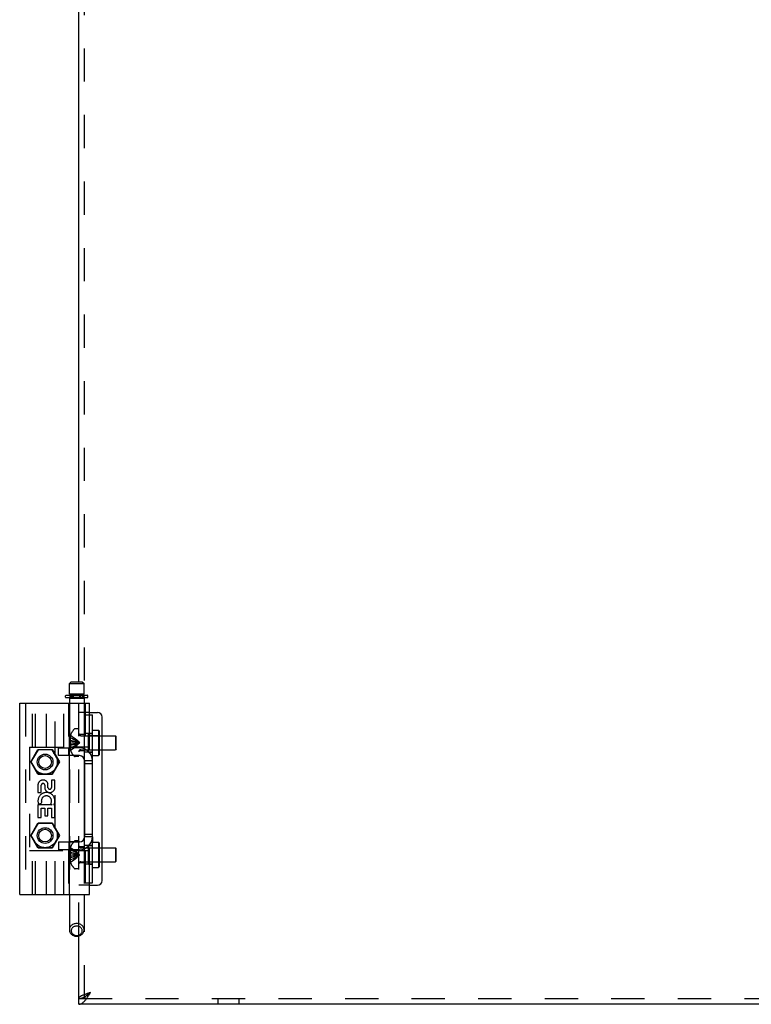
# Model space of a CAD drawing. Header units: inches. Extents: x 0 to 81, y 0 to 52.4.
# Tile 9 of 46: x 10.5 to 20.3, y 13 to 26.2. Entities that reach past the tile are written whole.
import ezdxf

# ---------------------------------------------------------------- set-up
doc = ezdxf.new("R2010")
doc.units = ezdxf.units.IN
doc.header["$LTSCALE"] = 4.452381
doc.header["$MEASUREMENT"] = 0
doc.linetypes.add('HIDDEN', pattern=[0.2, 0.1, -0.1])
doc.layers.get('0').update_dxf_attribs({"linetype": 'CONTINUOUS'})
doc.layers.add('02___PRT_ALL_AXES', color=7, linetype='CONTINUOUS')
doc.layers.add('DEFAULT_2', color=8, linetype='HIDDEN')

msp = doc.modelspace()

# ---------------------------------------------------------------- linework, layer by layer
at = {"color": 3, "linetype": 'Continuous'}
for p, q in [((11.3114, 17.3321), (11.3114, 34.4314)), ((11.4569, 16.9228), (11.5614, 16.9228)), ((11.4934, 15.2591), (11.4934, 16.8916)), ((11.6239, 14.6728), (11.6239, 16.8603)), ((11.3194, 16.4481), (11.1889, 16.4481)), ((11.4934, 14.6416), (11.4934, 15.1966)), ((11.3194, 15.0851), (11.1889, 15.0851)), ((11.4569, 14.6103), (11.5614, 14.6103)), ((11.3114, 13.0946), (11.3114, 13.9314)), ((38.0144, 13.0166), (11.3114, 13.0166))]:
    msp.add_line(p, q, dxfattribs=at)
at = {"color": 7, "linetype": 'Continuous'}
for p, q in [((11.2109, 17.3321), (11.1859, 17.3071)), ((11.1859, 17.1691), (11.1859, 17.3071)), ((11.1859, 17.3071), (11.3819, 17.3071)), ((11.2109, 17.3321), (11.3569, 17.3321)), ((11.3569, 17.3321), (11.3819, 17.3071)), ((11.3819, 17.1691), (11.3819, 17.3071)), ((11.1339, 17.1266), (11.1339, 17.1428)), ((11.1439, 17.1528), (11.2209, 17.1528)), ((11.1859, 17.1691), (11.3819, 17.1691)), ((11.2059, 17.1528), (11.2059, 17.1691)), ((11.2152, 17.1266), (11.2152, 17.1428)), ((11.2319, 17.1266), (11.2319, 17.1428)), ((11.3359, 17.1266), (11.3359, 17.1428)), ((11.347, 17.1528), (11.4239, 17.1528)), ((11.3619, 17.1528), (11.3619, 17.1691)), ((11.4339, 17.1266), (11.4339, 17.1428)), ((10.5209, 14.4866), (10.5209, 17.0466)), ((10.5209, 17.0466), (11.4569, 17.0466)), ((11.1389, 17.1216), (11.2264, 17.1216)), ((11.1859, 17.1066), (11.1859, 17.0466)), ((11.3819, 17.1066), (11.1859, 17.1066)), ((11.1889, 14.4866), (11.1889, 17.0466)), ((11.2059, 17.1066), (11.2059, 17.1216)), ((11.3414, 17.1216), (11.4289, 17.1216)), ((11.3619, 17.1066), (11.3619, 17.1216)), ((11.3819, 17.1066), (11.3819, 17.0466)), ((11.4569, 16.4566), (11.4569, 17.0466)), ((11.4569, 16.8916), (11.4934, 16.8916)), ((11.4934, 16.6866), (11.5734, 16.6866)), ((11.5834, 16.6766), (11.5734, 16.6866)), ((11.5734, 16.6866), (11.5734, 16.3466)), ((11.5834, 16.6766), (11.5834, 16.3566)), ((11.5834, 16.6106), (11.6239, 16.6106)), ((11.4569, 16.4566), (11.1889, 16.4566)), ((11.3194, 16.3441), (11.1889, 16.3441)), ((11.3819, 16.4566), (11.3819, 16.4364)), ((11.3894, 16.4332), (11.3894, 16.4566)), ((11.4934, 16.3466), (11.5734, 16.3466)), ((11.5834, 16.3566), (11.5734, 16.3466)), ((11.5834, 16.4226), (11.6239, 16.4226)), ((11.3819, 16.3055), (11.3819, 15.2276)), ((11.3894, 16.2741), (11.3894, 15.2591)), ((11.3194, 15.1891), (11.1889, 15.1891)), ((11.4934, 15.1866), (11.5734, 15.1866)), ((11.5834, 15.1766), (11.5734, 15.1866)), ((11.5734, 15.1866), (11.5734, 14.8466)), ((11.5834, 15.1766), (11.5834, 14.8566)), ((11.1889, 15.0766), (11.4569, 15.0766)), ((11.3819, 15.0967), (11.3819, 15.0766)), ((11.3894, 15.0766), (11.3894, 15.1)), ((11.4569, 14.4866), (11.4569, 15.0766)), ((11.5834, 15.1106), (11.6239, 15.1106)), ((11.5834, 14.9226), (11.6239, 14.9226)), ((11.4934, 14.8466), (11.5734, 14.8466)), ((11.5834, 14.8566), (11.5734, 14.8466)), ((11.4569, 14.6416), (11.4934, 14.6416)), ((10.5209, 14.4866), (11.4569, 14.4866)), ((11.1859, 14.4866), (11.1859, 14.0127)), ((11.3819, 14.4866), (11.3819, 14.0127)), ((11.3114, 13.0166), (11.3114, 13.0946))]:
    msp.add_line(p, q, dxfattribs=at)
for points in [[(11.2152, 17.1428), (11.2151, 17.144), (11.215, 17.1451), (11.2148, 17.1461), (11.2145, 17.147), (11.2142, 17.1478), (11.2139, 17.1486), (11.2136, 17.1492), (11.2132, 17.1498), (11.2128, 17.1503), (11.2124, 17.1508), (11.2121, 17.1512), (11.2117, 17.1516), (11.2112, 17.1519), (11.2108, 17.1521), (11.2104, 17.1523), (11.21, 17.1525), (11.2096, 17.1526), (11.2092, 17.1527), (11.2088, 17.1528), (11.2085, 17.1528)], [(11.2152, 17.1266), (11.2151, 17.1259), (11.2151, 17.1253), (11.2149, 17.1248), (11.2148, 17.1243), (11.2146, 17.1239), (11.2144, 17.1235), (11.2142, 17.1231), (11.214, 17.1228), (11.2138, 17.1226), (11.2136, 17.1224), (11.2134, 17.1222), (11.2132, 17.122), (11.2129, 17.1219), (11.2127, 17.1217), (11.2125, 17.1217), (11.2122, 17.1216), (11.212, 17.1216), (11.2118, 17.1216)], [(11.2319, 17.1428), (11.2318, 17.144), (11.2316, 17.1452), (11.2312, 17.1464), (11.2306, 17.1474), (11.23, 17.1484), (11.2292, 17.1493), (11.2284, 17.1501), (11.2274, 17.1508), (11.2264, 17.1514), (11.2254, 17.1519), (11.2243, 17.1523), (11.2231, 17.1526), (11.222, 17.1528), (11.2209, 17.1528)], [(11.2319, 17.1266), (11.2319, 17.1258), (11.2317, 17.1251), (11.2314, 17.1245), (11.2311, 17.1239), (11.2306, 17.1234), (11.2301, 17.1229), (11.2296, 17.1225), (11.229, 17.1221), (11.2283, 17.1219), (11.2277, 17.1217), (11.227, 17.1216), (11.2264, 17.1216)], [(11.3359, 17.1428), (11.336, 17.144), (11.3362, 17.1452), (11.3366, 17.1464), (11.3372, 17.1474), (11.3378, 17.1484), (11.3386, 17.1493), (11.3395, 17.1501), (11.3404, 17.1508), (11.3414, 17.1514), (11.3425, 17.1519), (11.3436, 17.1523), (11.3447, 17.1526), (11.3458, 17.1528), (11.347, 17.1528)], [(11.3359, 17.1266), (11.336, 17.1258), (11.3361, 17.1251), (11.3364, 17.1245), (11.3368, 17.1239), (11.3372, 17.1234), (11.3377, 17.1229), (11.3382, 17.1225), (11.3388, 17.1221), (11.3395, 17.1219), (11.3401, 17.1217), (11.3408, 17.1216), (11.3414, 17.1216)], [(11.2839, 14.0976), (11.2722, 14.097), (11.2607, 14.0951), (11.2494, 14.0921), (11.2386, 14.088), (11.2284, 14.0827), (11.2191, 14.0763), (11.2107, 14.0691), (11.2033, 14.061), (11.1972, 14.0522), (11.1923, 14.0429), (11.1888, 14.0331), (11.1866, 14.023), (11.1859, 14.0127)], [(11.3819, 14.0127), (11.3812, 14.0229), (11.3791, 14.033), (11.3755, 14.0428), (11.3706, 14.0522), (11.3645, 14.061), (11.3572, 14.0691), (11.3488, 14.0763), (11.3394, 14.0827), (11.3292, 14.0879), (11.3184, 14.0921), (11.3072, 14.0951), (11.2956, 14.097), (11.2839, 14.0976)], [(11.1859, 14.0127), (11.1866, 14.0025), (11.1888, 13.9924), (11.1923, 13.9826), (11.1972, 13.9732), (11.2033, 13.9644), (11.2107, 13.9563), (11.2191, 13.9491), (11.2284, 13.9427), (11.2386, 13.9374), (11.2494, 13.9333), (11.2607, 13.9303), (11.2722, 13.9284), (11.2839, 13.9278)], [(11.2839, 14.0634), (11.2752, 14.063), (11.2666, 14.0616), (11.2582, 14.0594), (11.2502, 14.0563), (11.2426, 14.0523), (11.2356, 14.0476), (11.2294, 14.0422), (11.2239, 14.0362), (11.2193, 14.0296), (11.2157, 14.0227), (11.213, 14.0154), (11.2114, 14.0078), (11.2109, 14.0002), (11.2114, 13.9926), (11.213, 13.985), (11.2157, 13.9777), (11.2193, 13.9708), (11.2239, 13.9642), (11.2294, 13.9582), (11.2356, 13.9528), (11.2426, 13.9481), (11.2502, 13.9441), (11.2582, 13.941), (11.2666, 13.9388), (11.2751, 13.9374), (11.2839, 13.937)], [(11.2839, 13.937), (11.2927, 13.9374), (11.3012, 13.9388), (11.3096, 13.941), (11.3176, 13.9441), (11.3252, 13.9481), (11.3322, 13.9528), (11.3384, 13.9582), (11.3439, 13.9642), (11.3485, 13.9707), (11.3521, 13.9777), (11.3548, 13.985), (11.3564, 13.9926), (11.3569, 14.0002), (11.3564, 14.0078), (11.3548, 14.0154), (11.3521, 14.0227), (11.3485, 14.0296), (11.3439, 14.0362), (11.3385, 14.0422), (11.3322, 14.0476), (11.3252, 14.0523), (11.3177, 14.0563), (11.3096, 14.0594), (11.3012, 14.0616), (11.2927, 14.063), (11.2839, 14.0634)], [(11.2839, 13.9278), (11.2956, 13.9284), (11.3072, 13.9302), (11.3184, 13.9333), (11.3292, 13.9374), (11.3394, 13.9427), (11.3487, 13.949), (11.3571, 13.9563), (11.3645, 13.9644), (11.3706, 13.9732), (11.3755, 13.9825), (11.379, 13.9923), (11.3812, 14.0024), (11.3819, 14.0127)], [(11.4036, 13.1259), (11.4102, 13.1301), (11.4167, 13.1346), (11.4233, 13.1392), (11.4299, 13.1439), (11.4365, 13.1488), (11.4431, 13.1539), (11.4497, 13.1589), (11.4562, 13.1641), (11.4628, 13.1693), (11.4694, 13.1746)], [(11.4694, 13.1746), (11.4637, 13.1709), (11.458, 13.1673), (11.4524, 13.1636), (11.4469, 13.16), (11.4415, 13.1564), (11.4362, 13.1527), (11.4311, 13.1491), (11.4262, 13.1455), (11.4215, 13.1418), (11.417, 13.1382), (11.4128, 13.1346), (11.409, 13.1309), (11.4054, 13.1273), (11.4048, 13.1266)], [(11.3114, 13.0946), (11.318, 13.0947), (11.3246, 13.0952), (11.3312, 13.0961), (11.3377, 13.0973), (11.3443, 13.0988), (11.3509, 13.1006), (11.3575, 13.1028), (11.3641, 13.1053), (11.3707, 13.108), (11.3772, 13.1111), (11.3838, 13.1144)], [(11.3838, 13.1144), (11.3904, 13.118), (11.397, 13.1218), (11.4036, 13.1259)]]:
    msp.add_lwpolyline(points, dxfattribs=at)
at = {"color": 3, "linetype": 'Continuous'}
for points in [[(11.4694, 13.1746), (11.4599, 13.1715), (11.4504, 13.1684), (11.4409, 13.1653), (11.4316, 13.1622), (11.4224, 13.1592), (11.4134, 13.1561), (11.4046, 13.153), (11.396, 13.1499)], [(11.4102, 13.0868), (11.4167, 13.0956), (11.4233, 13.1047), (11.4299, 13.1141), (11.4365, 13.1238), (11.4431, 13.1337), (11.4497, 13.1437), (11.4562, 13.1539), (11.4628, 13.1642), (11.4694, 13.1746)], [(11.396, 13.1499), (11.3877, 13.1469), (11.3797, 13.1438), (11.372, 13.1407), (11.3646, 13.1376), (11.3577, 13.1346), (11.3512, 13.1315), (11.345, 13.1284), (11.3394, 13.1253), (11.3342, 13.1222), (11.3295, 13.1192), (11.3253, 13.1161), (11.3217, 13.113), (11.3186, 13.1099), (11.316, 13.1069), (11.314, 13.1038), (11.3126, 13.1007), (11.3117, 13.0976), (11.3114, 13.0946)], [(11.3114, 13.0166), (11.318, 13.0169), (11.3246, 13.0179), (11.3312, 13.0196), (11.3377, 13.0219), (11.3443, 13.0249), (11.3509, 13.0286), (11.3575, 13.0329), (11.3641, 13.0377), (11.3707, 13.0432), (11.3772, 13.0492), (11.3838, 13.0558), (11.3904, 13.0628), (11.397, 13.0704), (11.4036, 13.0784), (11.4102, 13.0868)]]:
    msp.add_lwpolyline(points, dxfattribs=at)
at = {"color": 7, "linetype": 'Continuous'}
for centre, radius in [((10.8609, 16.2586), 0.105), ((10.8609, 16.2586), 0.085), ((10.8609, 15.2746), 0.105), ((10.8609, 15.2746), 0.085)]:
    msp.add_circle(centre, radius, dxfattribs=at)
for centre, radius, start, end in [((11.1439, 17.1428), 0.01, 90, 180), ((11.1389, 17.1266), 0.005, 180, 270), ((11.4239, 17.1428), 0.01, 0, 90), ((11.4289, 17.1266), 0.005, 270, 360), ((11.3194, 16.2741), 0.07, 0, 90), ((11.3194, 15.2591), 0.07, 270, 360)]:
    msp.add_arc(centre, radius, start, end, dxfattribs=at)
at = {"color": 3, "linetype": 'Continuous'}
for centre, radius, start, end in [((11.5614, 16.8603), 0.0625, 0, 90), ((11.3194, 16.2741), 0.174, 0, 90), ((11.3194, 15.2591), 0.174, 270, 360), ((11.5614, 14.6728), 0.0625, 270, 360)]:
    msp.add_arc(centre, radius, start, end, dxfattribs=at)
at = {"layer": '02___PRT_ALL_AXES', "color": 8, "linetype": 'HIDDEN'}
for p, q in [((11.3894, 16.3916), (11.3894, 16.6416)), ((11.4934, 16.6416), (11.3894, 16.6416)), ((11.4934, 16.3916), (11.4934, 16.6416)), ((11.1799, 16.3441), (11.1799, 16.4481)), ((11.3194, 16.4481), (11.1799, 16.4481)), ((11.3194, 16.3441), (11.1799, 16.3441)), ((11.4934, 16.3916), (11.3894, 16.3916)), ((11.3894, 16.2399), (11.3894, 16.2741)), ((11.3894, 16.2399), (11.4934, 16.2399)), ((11.4934, 16.2399), (11.4934, 16.2741)), ((11.3894, 15.2591), (11.3894, 15.2932)), ((11.3894, 15.2932), (11.4934, 15.2932)), ((11.4934, 15.2591), (11.4934, 15.2932)), ((11.1799, 15.1891), (11.1799, 15.0851)), ((11.1799, 15.1891), (11.3194, 15.1891)), ((11.1799, 15.0851), (11.3194, 15.0851)), ((11.3894, 14.8916), (11.3894, 15.1416)), ((11.4934, 15.1416), (11.3894, 15.1416)), ((11.4934, 14.8916), (11.4934, 15.1416)), ((11.4934, 14.8916), (11.3894, 14.8916))]:
    msp.add_line(p, q, dxfattribs=at)
at = {"layer": 'DEFAULT_2', "color": 8, "linetype": 'HIDDEN'}
for p, q in [((11.3894, 16.4566), (11.3894, 35.5766)), ((11.3114, 13.9314), (11.3114, 17.3321)), ((11.1903, 17.1428), (11.1903, 17.1266)), ((11.2039, 17.1266), (11.2039, 17.1428)), ((11.2059, 17.1216), (11.2059, 17.1528)), ((11.2069, 17.1266), (11.2069, 17.1428)), ((11.2209, 17.1528), (11.347, 17.1528)), ((11.2427, 17.1266), (11.2427, 17.1428)), ((11.3251, 17.1266), (11.3251, 17.1428)), ((11.3609, 17.1266), (11.3609, 17.1428)), ((11.3619, 17.1216), (11.3619, 17.1528)), ((11.3639, 17.1266), (11.3639, 17.1428)), ((11.3775, 17.1428), (11.3775, 17.1266)), ((10.5981, 17.0466), (10.5981, 14.4866)), ((10.6909, 16.4566), (10.6909, 17.0466)), ((10.7309, 16.4566), (10.7309, 17.0466)), ((10.8809, 16.4566), (10.8809, 17.0466)), ((10.9959, 16.3547), (10.9959, 17.0466)), ((11.1109, 16.4566), (11.1109, 17.0466)), ((11.1729, 17.0466), (11.1729, 16.4566)), ((11.1859, 17.0466), (11.1859, 14.4866)), ((11.3414, 17.1216), (11.2264, 17.1216)), ((11.3819, 17.0466), (11.3819, 16.4566)), ((11.3949, 17.0466), (11.3949, 16.4566)), ((11.4569, 16.9228), (11.3114, 16.9228)), ((11.3894, 16.8916), (11.4569, 16.8916)), ((11.1981, 16.6161), (11.1985, 16.6158)), ((11.1985, 16.6158), (11.1981, 16.6148)), ((11.1981, 16.6148), (11.1981, 16.5321)), ((11.3114, 16.7031), (11.2649, 16.7031)), ((11.3894, 16.6256), (11.3114, 16.6256)), ((11.3396, 16.6106), (11.5834, 16.6106)), ((11.4394, 16.3921), (11.4394, 16.6411)), ((11.4394, 16.6411), (11.4934, 16.6411)), ((11.4494, 16.6116), (11.4394, 16.6216)), ((11.4494, 16.6116), (11.4494, 16.4216)), ((11.4494, 16.6116), (11.5734, 16.6116)), ((11.5734, 16.6116), (11.5834, 16.6216)), ((11.6239, 16.6106), (11.8014, 16.6106)), ((11.8114, 16.6006), (11.8014, 16.6106)), ((11.8014, 16.6106), (11.8014, 16.4226)), ((11.8114, 16.4326), (11.8114, 16.6006)), ((11.1981, 16.5515), (11.1831, 16.5515)), ((11.1981, 16.4817), (11.1831, 16.4817)), ((11.1981, 16.5851), (11.188, 16.5851)), ((11.1981, 16.5321), (11.188, 16.5321)), ((11.1981, 16.5011), (11.188, 16.5011)), ((11.1981, 16.5321), (11.2205, 16.5299)), ((11.1985, 16.532), (11.1981, 16.5321)), ((11.1981, 16.5011), (11.2205, 16.5032)), ((11.1981, 16.5011), (11.1981, 16.4183)), ((11.1981, 16.5011), (11.1985, 16.5011)), ((11.2202, 16.5032), (11.242, 16.5055)), ((11.2418, 16.5055), (11.2629, 16.508)), ((11.2627, 16.508), (11.2832, 16.5107)), ((11.2831, 16.5107), (11.3029, 16.5135)), ((11.2832, 16.5107), (11.3029, 16.5135)), ((11.3029, 16.5359), (11.3221, 16.5166)), ((11.3029, 16.5196), (11.3221, 16.5166)), ((11.3029, 16.5196), (11.3221, 16.5166)), ((11.3029, 16.5135), (11.3221, 16.5166)), ((11.3029, 16.5135), (11.3221, 16.5166)), ((11.3029, 16.4972), (11.3221, 16.5166)), ((11.3029, 16.5097), (11.3221, 16.5166)), ((10.6509, 16.4566), (10.6509, 15.0766)), ((10.6509, 16.4566), (11.1889, 16.4566)), ((10.6704, 16.2586), (10.7656, 16.4236)), ((10.7662, 16.4226), (10.6715, 16.2586)), ((10.7656, 16.4236), (10.9562, 16.4236)), ((10.9556, 16.4226), (10.7662, 16.4226)), ((11.0503, 16.2586), (10.9556, 16.4226)), ((10.9562, 16.4236), (11.0514, 16.2586)), ((11.0389, 16.3441), (11.0389, 16.4481)), ((11.0389, 16.4481), (11.1889, 16.4481)), ((11.1889, 16.3441), (11.0389, 16.3441)), ((11.1981, 16.4183), (11.1985, 16.4173)), ((11.1985, 16.4173), (11.1981, 16.4171)), ((11.3894, 16.4076), (11.3114, 16.4076)), ((11.3396, 16.4226), (11.5834, 16.4226)), ((11.3819, 16.4364), (11.3819, 16.3055)), ((11.3894, 16.2741), (11.3894, 16.4332)), ((11.4494, 16.4216), (11.4394, 16.4116)), ((11.4394, 16.3921), (11.4934, 16.3921)), ((11.4494, 16.4216), (11.5734, 16.4216)), ((11.5734, 16.4216), (11.5834, 16.4116)), ((11.6239, 16.4226), (11.8014, 16.4226)), ((11.8114, 16.4326), (11.8014, 16.4226)), ((10.7656, 16.0936), (10.6704, 16.2586)), ((10.6715, 16.2586), (10.7662, 16.0946)), ((10.9556, 16.0946), (11.0503, 16.2586)), ((11.0514, 16.2586), (10.9562, 16.0936)), ((11.3114, 16.3301), (11.2649, 16.3301)), ((11.4934, 16.2741), (11.3894, 16.2741)), ((10.9562, 16.0936), (10.7656, 16.0936)), ((10.7662, 16.0946), (10.9556, 16.0946)), ((10.9959, 15.3707), (10.9959, 16.1624)), ((10.7648, 15.9495), (10.7648, 15.8509)), ((10.8103, 15.8509), (10.8103, 15.9495)), ((10.8557, 15.9495), (10.8557, 15.9191)), ((10.8995, 15.9145), (10.8995, 15.9643)), ((10.9466, 16.0177), (10.9466, 15.9191)), ((10.9921, 16.0177), (10.9466, 16.0177)), ((10.9921, 15.9191), (10.9921, 16.0177)), ((10.7648, 15.8509), (10.8103, 15.8509)), ((10.7648, 15.6842), (10.7648, 15.5177)), ((10.954, 15.6842), (10.7648, 15.6842)), ((10.7742, 15.6922), (10.8159, 15.7102)), ((10.9342, 15.6981), (10.954, 15.6842)), ((10.9921, 15.6842), (10.9789, 15.6842)), ((10.9921, 15.5177), (10.9921, 15.6842)), ((10.8103, 15.5177), (10.8103, 15.6388)), ((10.8103, 15.6388), (10.8557, 15.6388)), ((10.8557, 15.6388), (10.8557, 15.5404)), ((10.8995, 15.5404), (10.8995, 15.6388)), ((10.8995, 15.6388), (10.9466, 15.6388)), ((10.9466, 15.6388), (10.9466, 15.5177)), ((10.6704, 15.2746), (10.7656, 15.4396)), ((10.7662, 15.4386), (10.6715, 15.2746)), ((10.7648, 15.5177), (10.8103, 15.5177)), ((10.7656, 15.4396), (10.9562, 15.4396)), ((10.9556, 15.4386), (10.7662, 15.4386)), ((10.8557, 15.5404), (10.8995, 15.5404)), ((10.9466, 15.5177), (10.9921, 15.5177)), ((11.0503, 15.2746), (10.9556, 15.4386)), ((10.9562, 15.4396), (11.0514, 15.2746)), ((10.7656, 15.1096), (10.6704, 15.2746)), ((10.6715, 15.2746), (10.7662, 15.1106)), ((10.9556, 15.1106), (11.0503, 15.2746)), ((11.0514, 15.2746), (10.9562, 15.1096)), ((10.9959, 14.4866), (10.9959, 15.1784)), ((11.0389, 15.1891), (11.0389, 15.0851)), ((11.0389, 15.1891), (11.1889, 15.1891)), ((11.3114, 15.2031), (11.2649, 15.2031)), ((11.3819, 15.2276), (11.3819, 15.0967)), ((11.3894, 15.1), (11.3894, 15.2591)), ((11.4934, 15.2591), (11.3894, 15.2591)), ((11.4934, 15.2591), (11.4934, 15.1966)), ((10.6509, 15.0766), (11.1889, 15.0766)), ((10.6909, 14.4866), (10.6909, 15.0766)), ((10.7309, 14.4866), (10.7309, 15.0766)), ((10.9562, 15.1096), (10.7656, 15.1096)), ((10.7662, 15.1106), (10.9556, 15.1106)), ((10.8809, 14.4866), (10.8809, 15.0766)), ((11.1889, 15.0851), (11.0389, 15.0851)), ((11.1109, 14.4866), (11.1109, 15.0766)), ((11.1729, 15.0766), (11.1729, 14.4866)), ((11.1981, 15.0515), (11.1831, 15.0515)), ((11.188, 15.0851), (11.187, 15.0806)), ((11.1981, 15.0321), (11.188, 15.0321)), ((11.1981, 15.1161), (11.1985, 15.1158)), ((11.1985, 15.1158), (11.1981, 15.1148)), ((11.1981, 15.1148), (11.1981, 15.0321)), ((11.1985, 15.032), (11.1981, 15.0321)), ((11.1981, 15.0321), (11.2205, 15.0299)), ((11.3029, 15.0359), (11.3221, 15.0166)), ((11.3029, 15.0196), (11.3221, 15.0166)), ((11.3029, 15.0196), (11.3221, 15.0166)), ((11.3894, 15.1256), (11.3114, 15.1256)), ((11.3396, 15.1106), (11.5834, 15.1106)), ((11.3819, 15.0766), (11.3819, 14.4866)), ((11.3894, 13.0946), (11.3894, 15.0766)), ((11.3949, 15.0766), (11.3949, 14.4866)), ((11.4394, 14.8921), (11.4394, 15.1411)), ((11.4394, 15.1411), (11.4934, 15.1411)), ((11.4494, 15.1116), (11.4394, 15.1216)), ((11.4494, 15.1116), (11.4494, 14.9216)), ((11.4494, 15.1116), (11.5734, 15.1116)), ((11.5734, 15.1116), (11.5834, 15.1216)), ((11.6239, 15.1106), (11.8014, 15.1106)), ((11.8114, 15.1006), (11.8014, 15.1106)), ((11.8014, 15.1106), (11.8014, 14.9226)), ((11.8114, 14.9326), (11.8114, 15.1006)), ((11.1981, 14.9817), (11.1831, 14.9817)), ((11.1981, 15.0011), (11.188, 15.0011)), ((11.1981, 14.9481), (11.188, 14.9481)), ((11.1981, 15.0011), (11.2205, 15.0032)), ((11.1981, 15.0011), (11.1981, 14.9183)), ((11.1981, 15.0011), (11.1985, 15.0011)), ((11.1981, 14.9183), (11.1985, 14.9173)), ((11.1985, 14.9173), (11.1981, 14.9171)), ((11.2202, 15.0032), (11.242, 15.0055)), ((11.2418, 15.0055), (11.2629, 15.008)), ((11.2627, 15.008), (11.2832, 15.0107)), ((11.2831, 15.0107), (11.3029, 15.0135)), ((11.2832, 15.0107), (11.3029, 15.0135)), ((11.3029, 15.0135), (11.3221, 15.0166)), ((11.3029, 15.0135), (11.3221, 15.0166)), ((11.3029, 14.9972), (11.3221, 15.0166)), ((11.3029, 15.0032), (11.3221, 15.0166)), ((11.3894, 14.9076), (11.3114, 14.9076)), ((11.3396, 14.9226), (11.5834, 14.9226)), ((11.4494, 14.9216), (11.4394, 14.9116)), ((11.4394, 14.8921), (11.4934, 14.8921)), ((11.4494, 14.9216), (11.5734, 14.9216)), ((11.5734, 14.9216), (11.5834, 14.9116)), ((11.6239, 14.9226), (11.8014, 14.9226)), ((11.8114, 14.9326), (11.8014, 14.9226)), ((11.3114, 14.8301), (11.2649, 14.8301)), ((11.3894, 14.6416), (11.4569, 14.6416)), ((11.4569, 14.6103), (11.3114, 14.6103)), ((11.3114, 13.0946), (38.0144, 13.0946)), ((13.1709, 13.0946), (13.1709, 13.0166)), ((13.4519, 13.0946), (13.4519, 13.0166))]:
    msp.add_line(p, q, dxfattribs=at)
for points in [[(11.2061, 17.1464), (11.2055, 17.1475), (11.2049, 17.1485), (11.2041, 17.1494), (11.2032, 17.1501), (11.2022, 17.1508), (11.2012, 17.1514), (11.2001, 17.1519), (11.199, 17.1523), (11.1979, 17.1526), (11.1967, 17.1528), (11.1956, 17.1528)], [(11.2069, 17.1266), (11.2068, 17.1258), (11.2067, 17.1251), (11.2064, 17.1244), (11.206, 17.1238)], [(11.2069, 17.1428), (11.2068, 17.1441), (11.2065, 17.1453), (11.2061, 17.1464)], [(11.2427, 17.1428), (11.2427, 17.1441), (11.2428, 17.1453), (11.2428, 17.1464), (11.2429, 17.1475), (11.243, 17.1485), (11.2431, 17.1494), (11.2433, 17.1501), (11.2434, 17.1508), (11.2435, 17.1514), (11.2436, 17.1519), (11.2438, 17.1523), (11.2439, 17.1526), (11.244, 17.1528), (11.2441, 17.1528)], [(11.2427, 17.1266), (11.2427, 17.1258), (11.2427, 17.1251), (11.2428, 17.1244), (11.2429, 17.1238), (11.2429, 17.1233), (11.243, 17.1228), (11.2431, 17.1225), (11.2432, 17.1221), (11.2433, 17.1219), (11.2434, 17.1217), (11.2434, 17.1216), (11.2435, 17.1216)], [(11.3251, 17.1428), (11.3251, 17.1441), (11.3251, 17.1453), (11.325, 17.1464), (11.3249, 17.1475), (11.3248, 17.1485), (11.3247, 17.1494), (11.3246, 17.1501), (11.3244, 17.1508), (11.3243, 17.1514), (11.3242, 17.1519), (11.324, 17.1523), (11.3239, 17.1526), (11.3238, 17.1528), (11.3237, 17.1528)], [(11.3251, 17.1266), (11.3251, 17.1258), (11.3251, 17.1251), (11.325, 17.1244), (11.325, 17.1238), (11.3249, 17.1233), (11.3248, 17.1228), (11.3247, 17.1225), (11.3246, 17.1221), (11.3246, 17.1219), (11.3245, 17.1217), (11.3244, 17.1216), (11.3243, 17.1216)], [(11.3609, 17.1428), (11.361, 17.1441), (11.3613, 17.1453), (11.3617, 17.1464)], [(11.3609, 17.1266), (11.361, 17.1258), (11.3612, 17.1251), (11.3615, 17.1244), (11.3618, 17.1238)], [(11.3617, 17.1464), (11.3623, 17.1475), (11.363, 17.1485), (11.3638, 17.1494), (11.3646, 17.1501), (11.3656, 17.1508), (11.3666, 17.1514), (11.3677, 17.1519), (11.3688, 17.1523), (11.3699, 17.1526), (11.3711, 17.1528), (11.3723, 17.1528)], [(11.206, 17.1238), (11.2055, 17.1233), (11.205, 17.1228), (11.2044, 17.1225), (11.2038, 17.1221), (11.2031, 17.1219), (11.2025, 17.1217), (11.2018, 17.1216), (11.2011, 17.1216)], [(11.3618, 17.1238), (11.3623, 17.1233), (11.3628, 17.1228), (11.3634, 17.1225), (11.364, 17.1221), (11.3647, 17.1219), (11.3653, 17.1217), (11.366, 17.1216), (11.3667, 17.1216)], [(11.1985, 16.6158), (11.2205, 16.6021), (11.242, 16.5873), (11.2629, 16.5713), (11.2832, 16.5542), (11.3029, 16.5359)], [(11.188, 16.5851), (11.187, 16.5806), (11.1861, 16.5762), (11.1854, 16.5719), (11.1847, 16.5677), (11.1842, 16.5636), (11.1837, 16.5595), (11.1834, 16.5555), (11.1831, 16.5515)], [(11.1831, 16.5515), (11.1835, 16.5482), (11.1841, 16.545), (11.1848, 16.5418), (11.1857, 16.5385), (11.1868, 16.5353), (11.188, 16.5321)], [(11.188, 16.5011), (11.1868, 16.4978), (11.1857, 16.4946), (11.1848, 16.4913), (11.1841, 16.4881), (11.1835, 16.4849), (11.1831, 16.4817)], [(11.1831, 16.4817), (11.1834, 16.4776), (11.1837, 16.4736), (11.1842, 16.4695), (11.1847, 16.4654), (11.1854, 16.4612), (11.1861, 16.4569)], [(11.1981, 16.5851), (11.2202, 16.5756), (11.2418, 16.5654), (11.2627, 16.5544), (11.2831, 16.5425), (11.3029, 16.5299), (11.3221, 16.5166)], [(11.1981, 16.5515), (11.2202, 16.5466), (11.2418, 16.5414), (11.2627, 16.5358), (11.2831, 16.5298), (11.3029, 16.5234), (11.3221, 16.5166)], [(11.1985, 16.532), (11.1982, 16.5269), (11.1981, 16.5217), (11.1981, 16.5166), (11.1981, 16.5114), (11.1982, 16.5062), (11.1985, 16.5011)], [(11.1981, 16.4481), (11.2202, 16.4575), (11.2418, 16.4677), (11.2627, 16.4788), (11.2831, 16.4906), (11.3029, 16.5032), (11.3221, 16.5166)], [(11.1981, 16.4817), (11.2202, 16.4865), (11.2418, 16.4917), (11.2627, 16.4973), (11.2831, 16.5033), (11.3029, 16.5097)], [(11.2202, 16.5299), (11.242, 16.5276), (11.2629, 16.5251), (11.2832, 16.5224), (11.3029, 16.5196)], [(11.2418, 16.5276), (11.2627, 16.5251), (11.2831, 16.5224), (11.3029, 16.5196)], [(11.242, 16.4458), (11.2629, 16.4618), (11.2832, 16.4789), (11.3029, 16.4972)], [(11.1861, 16.4569), (11.187, 16.4525), (11.188, 16.4481)], [(11.1985, 16.4173), (11.2205, 16.431), (11.242, 16.4458)], [(11.187, 15.0806), (11.1861, 15.0762), (11.1854, 15.0719), (11.1847, 15.0677), (11.1842, 15.0636), (11.1837, 15.0595), (11.1834, 15.0555), (11.1831, 15.0515)], [(11.1831, 15.0515), (11.1835, 15.0482), (11.1841, 15.045), (11.1848, 15.0418), (11.1857, 15.0385), (11.1868, 15.0353), (11.188, 15.0321)], [(11.1981, 15.0851), (11.2202, 15.0756), (11.2418, 15.0654), (11.2627, 15.0544), (11.2831, 15.0425), (11.3029, 15.0299), (11.3221, 15.0166)], [(11.1981, 15.0515), (11.2202, 15.0466), (11.2418, 15.0414), (11.2627, 15.0358), (11.2831, 15.0298), (11.3029, 15.0234), (11.3221, 15.0166)], [(11.1985, 15.032), (11.1982, 15.0269), (11.1981, 15.0217), (11.1981, 15.0166), (11.1981, 15.0114), (11.1982, 15.0062), (11.1985, 15.0011)], [(11.1985, 15.1158), (11.2205, 15.1021), (11.242, 15.0873)], [(11.2202, 15.0299), (11.242, 15.0276), (11.2629, 15.0251), (11.2832, 15.0224), (11.3029, 15.0196)], [(11.2418, 15.0276), (11.2627, 15.0251), (11.2831, 15.0224), (11.3029, 15.0196)], [(11.242, 15.0873), (11.2629, 15.0713), (11.2832, 15.0542), (11.3029, 15.0359)], [(11.188, 15.0011), (11.1868, 14.9978), (11.1857, 14.9946), (11.1848, 14.9913), (11.1841, 14.9881), (11.1835, 14.9849), (11.1831, 14.9817)], [(11.1831, 14.9817), (11.1834, 14.9776), (11.1837, 14.9736), (11.1842, 14.9695), (11.1847, 14.9654), (11.1854, 14.9612), (11.1861, 14.9569), (11.187, 14.9525), (11.188, 14.9481)], [(11.1981, 14.9817), (11.2202, 14.9865), (11.2418, 14.9917), (11.2627, 14.9973), (11.2831, 15.0033), (11.3029, 15.0097), (11.3221, 15.0166)], [(11.1981, 14.9481), (11.2202, 14.9575), (11.2418, 14.9677), (11.2627, 14.9788), (11.2831, 14.9906), (11.3029, 15.0032)], [(11.1985, 14.9173), (11.2205, 14.931), (11.242, 14.9458), (11.2629, 14.9618), (11.2832, 14.9789), (11.3029, 14.9972)], [(11.4048, 13.1266), (11.4021, 13.1236), (11.3992, 13.12), (11.3966, 13.1164), (11.3945, 13.1127), (11.3926, 13.1091), (11.3912, 13.1055), (11.3902, 13.1018), (11.3896, 13.0982), (11.3894, 13.0946)]]:
    msp.add_lwpolyline(points, dxfattribs=at)
for centre in [(10.8609, 16.2586), (10.8609, 15.2746)]:
    msp.add_circle(centre, 0.163, dxfattribs=at)
for centre, radius, start, end in [((11.1803, 17.1428), 0.01, 0, 90), ((11.1853, 17.1266), 0.005, 270, 360), ((11.1939, 17.1428), 0.01, 0, 90), ((11.1989, 17.1266), 0.005, 270, 360), ((11.3739, 17.1428), 0.01, 90, 180), ((11.3689, 17.1266), 0.005, 180, 270), ((11.3875, 17.1428), 0.01, 90, 180), ((11.3825, 17.1266), 0.005, 180, 270), ((11.4402, 16.5166), 0.2614, 157.91063, 164.80589), ((11.4402, 16.5166), 0.2618, 136.4862, 157.66431), ((11.2649, 16.6831), 0.02, 90, 136.4862), ((11.3396, 16.6388), 0.0282, 180, 270), ((11.4402, 16.5166), 0.2614, 195.19411, 202.08938), ((11.4402, 16.5166), 0.2618, 202.33569, 223.5138), ((11.2649, 16.3501), 0.02, 223.5138, 270), ((11.3396, 16.3944), 0.0282, 90, 180), ((10.833, 15.9495), 0.0682, 12.58064, 180), ((10.833, 15.9495), 0.0227, 359.9567, 180), ((10.8785, 15.7373), 0.1136, 18.12086, 203.4034), ((10.9239, 15.9191), 0.0682, 180, 360), ((10.9228, 15.9191), 0.0238, 191.29915, 360), ((10.8785, 15.7373), 0.0682, 324.88753, 203.40387), ((10.8785, 15.7373), 0.1136, 332.14649, 334.26292), ((10.8808, 15.7372), 0.1114, 333.80373, 18.58005), ((11.4402, 15.0166), 0.2618, 136.4862, 157.66431), ((11.2649, 15.1831), 0.02, 90, 136.4862), ((11.4402, 15.0166), 0.2614, 157.91063, 164.80589), ((11.3396, 15.1388), 0.0282, 180, 270), ((11.4402, 15.0166), 0.2614, 195.19411, 202.08938), ((11.4402, 15.0166), 0.2618, 202.33569, 223.5138), ((11.3396, 14.8944), 0.0282, 90, 180), ((11.2649, 14.8501), 0.02, 223.5138, 270)]:
    msp.add_arc(centre, radius, start, end, dxfattribs=at)

doc.saveas('drawing.dxf')
